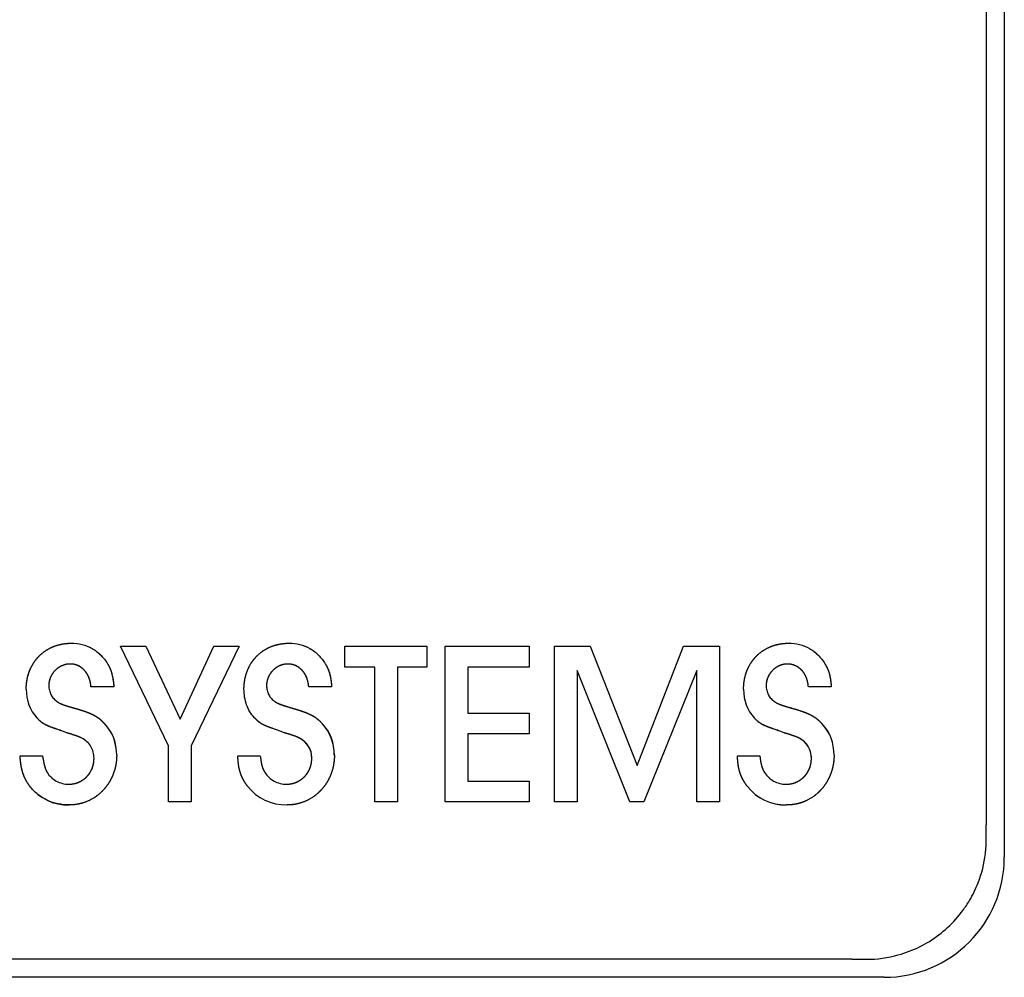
# Model space of a CAD drawing. Extents: x 1246 to 4096, y 1025 to 3267.
# Tile 38 of 44: x 3154 to 3166, y 1747 to 1759. Entities that reach past the tile are written whole.
import ezdxf

# ---------------------------------------------------------------- set-up
doc = ezdxf.new("R2010")
doc.units = 0
doc.layers.add('KF_VIDA_L_LEFT', color=7, linetype='CONTINUOUS')

# ---------------------------------------------------------------- blocks, each defined once
blk = doc.blocks.new('KF_VIDA_L_LEFT')
at = {"layer": 'KF_VIDA_L_LEFT'}
for p, q in [((-154.85, 80.7), (-154.85, 59.5)), ((-155.075, 80.295), (-155.075, 59.905)), ((-165.289, 60.889), (-165.891, 62.134)), ((-165.891, 62.134), (-165.574, 62.134)), ((-165.891, 62.134), (-165.574, 62.134)), ((-165.289, 60.889), (-165.891, 62.134)), ((-165.574, 62.134), (-165.146, 61.222)), ((-165.574, 62.134), (-165.146, 61.222)), ((-165.146, 61.222), (-164.724, 62.134)), ((-165.146, 61.222), (-164.724, 62.134)), ((-164.406, 62.134), (-165.006, 60.889)), ((-164.406, 62.134), (-165.006, 60.889)), ((-164.724, 62.134), (-164.406, 62.134)), ((-164.724, 62.134), (-164.406, 62.134)), ((-163.09, 61.874), (-163.09, 62.134)), ((-163.09, 62.134), (-162.062, 62.134)), ((-163.09, 62.134), (-162.062, 62.134)), ((-163.09, 61.874), (-163.09, 62.134)), ((-162.062, 62.134), (-162.062, 61.874)), ((-162.062, 62.134), (-162.062, 61.874)), ((-161.835, 60.19), (-161.835, 62.134)), ((-161.835, 62.134), (-160.786, 62.134)), ((-161.835, 62.134), (-160.786, 62.134)), ((-161.835, 60.19), (-161.835, 62.134)), ((-160.786, 62.134), (-160.786, 61.874)), ((-160.786, 62.134), (-160.786, 61.874)), ((-160.469, 60.19), (-160.469, 62.134)), ((-160.469, 62.134), (-160.024, 62.134)), ((-160.469, 62.134), (-160.024, 62.134)), ((-160.469, 60.19), (-160.469, 62.134)), ((-160.024, 62.134), (-159.438, 60.645)), ((-160.024, 62.134), (-159.438, 60.645)), ((-159.438, 60.645), (-158.856, 62.134)), ((-159.438, 60.645), (-158.856, 62.134)), ((-158.856, 62.134), (-158.41, 62.134)), ((-158.856, 62.134), (-158.41, 62.134)), ((-158.41, 62.134), (-158.41, 60.19)), ((-158.41, 62.134), (-158.41, 60.19)), ((-162.715, 61.874), (-163.09, 61.874)), ((-162.715, 61.874), (-163.09, 61.874)), ((-162.715, 60.19), (-162.715, 61.874)), ((-162.715, 60.19), (-162.715, 61.874)), ((-162.062, 61.874), (-162.432, 61.874)), ((-162.432, 61.874), (-162.432, 60.19)), ((-162.432, 61.874), (-162.432, 60.19)), ((-162.062, 61.874), (-162.432, 61.874)), ((-160.786, 61.874), (-161.552, 61.874)), ((-161.552, 61.874), (-161.552, 61.3)), ((-161.552, 61.874), (-161.552, 61.3)), ((-160.786, 61.874), (-161.552, 61.874)), ((-159.526, 60.19), (-160.187, 61.831)), ((-160.187, 61.831), (-160.187, 60.19)), ((-160.187, 61.831), (-160.187, 60.19)), ((-159.526, 60.19), (-160.187, 61.831)), ((-158.693, 61.831), (-159.354, 60.19)), ((-158.693, 61.831), (-159.354, 60.19)), ((-158.693, 60.19), (-158.693, 61.831)), ((-158.693, 60.19), (-158.693, 61.831)), ((-165.973, 61.629), (-166.259, 61.629)), ((-165.973, 61.629), (-166.259, 61.629)), ((-163.253, 61.629), (-163.539, 61.629)), ((-163.253, 61.629), (-163.539, 61.629)), ((-157.012, 61.629), (-157.298, 61.629)), ((-157.012, 61.629), (-157.298, 61.629)), ((-161.552, 61.3), (-160.786, 61.3)), ((-161.552, 61.3), (-160.786, 61.3)), ((-160.786, 61.3), (-160.786, 61.041)), ((-160.786, 61.3), (-160.786, 61.041)), ((-166.561, 61.052), (-166.614, 61.073)), ((-166.561, 61.052), (-166.614, 61.073)), ((-163.842, 61.052), (-163.894, 61.073)), ((-163.842, 61.052), (-163.894, 61.073)), ((-160.786, 61.041), (-161.552, 61.041)), ((-161.552, 61.041), (-161.552, 60.449)), ((-161.552, 61.041), (-161.552, 60.449)), ((-160.786, 61.041), (-161.552, 61.041)), ((-157.601, 61.052), (-157.653, 61.073)), ((-157.601, 61.052), (-157.653, 61.073)), ((-165.289, 60.19), (-165.289, 60.889)), ((-165.289, 60.19), (-165.289, 60.889)), ((-165.006, 60.889), (-165.006, 60.19)), ((-165.006, 60.889), (-165.006, 60.19)), ((-167.144, 60.764), (-166.865, 60.764)), ((-167.144, 60.764), (-166.865, 60.764)), ((-164.424, 60.764), (-164.144, 60.764)), ((-164.424, 60.764), (-164.144, 60.764)), ((-158.183, 60.764), (-157.904, 60.764)), ((-158.183, 60.764), (-157.904, 60.764)), ((-161.552, 60.449), (-160.786, 60.449)), ((-161.552, 60.449), (-160.786, 60.449)), ((-160.786, 60.449), (-160.786, 60.19)), ((-160.786, 60.449), (-160.786, 60.19)), ((-165.006, 60.19), (-165.289, 60.19)), ((-165.006, 60.19), (-165.289, 60.19)), ((-162.432, 60.19), (-162.715, 60.19)), ((-162.432, 60.19), (-162.715, 60.19)), ((-160.786, 60.19), (-161.835, 60.19)), ((-160.786, 60.19), (-161.835, 60.19)), ((-160.187, 60.19), (-160.469, 60.19)), ((-160.187, 60.19), (-160.469, 60.19)), ((-159.354, 60.19), (-159.526, 60.19)), ((-159.354, 60.19), (-159.526, 60.19)), ((-158.41, 60.19), (-158.693, 60.19)), ((-158.41, 60.19), (-158.693, 60.19)), ((-156.755, 58.225), (-177.145, 58.225)), ((-156.35, 58), (-177.55, 58))]:
    blk.add_line(p, q, dxfattribs=at)
blk.add_arc((-156.35, 59.5), 1.5, 270, 0, dxfattribs=at)
for centre, major_axis, ratio, start_param, end_param in [((-166.635, 61.631), (0.093, 0.506), 0.835403, 1.787881, 2.58602), ((-166.632, 61.632), (0.098, 0.507), 0.83711, 1.798451, 2.593811), ((-157.655, 61.638), (0.127, 0.513), 0.84576, 1.855407, 2.635535), ((-157.655, 61.638), (0.127, 0.513), 0.845852, 1.856112, 2.636077), ((-167.424, 60.238), (1.41, 0.83), 0.566445, 5.961612, 6.412186), ((-167.427, 60.236), (1.413, 0.831), 0.565926, 5.962109, 6.412261), ((-164.729, 60.223), (1.433, 0.846), 0.561491, 5.96345, 6.409874), ((-164.731, 60.221), (1.436, 0.847), 0.560969, 5.963949, 6.409949), ((-158.45, 60.25), (1.398, 0.816), 0.570041, 5.962214, 6.415155), ((-158.453, 60.249), (1.401, 0.817), 0.56947, 5.962752, 6.415231), ((-164.426, 60.359), (0.889, 0.519), 0.495268, 6.001066, 6.58795), ((-158.272, 60.303), (0.975, 0.576), 0.471149, 6.011483, 6.57099), ((-165.919, 61.865), (0.925, 1.635), 0.554792, 2.918219, 3.445846), ((-163.226, 61.808), (0.9, 1.576), 0.564752, 2.916541, 3.453189), ((-163.226, 61.808), (0.9, 1.576), 0.564693, 2.916548, 3.453146), ((-157.027, 61.715), (0.863, 1.48), 0.581724, 2.915446, 3.467155), ((-157.019, 61.731), (0.87, 1.497), 0.578482, 2.915646, 3.464613)]:
    blk.add_ellipse(centre, major_axis=major_axis, ratio=ratio, start_param=start_param, end_param=end_param, dxfattribs=at)
for points, degree, knots in [([(-167.068, 61.597), (-167.068, 61.674), (-167.053, 61.776), (-167.006, 61.895), (-166.912, 62.013), (-166.797, 62.108), (-166.68, 62.156), (-166.581, 62.171), (-166.506, 62.172)], 4, [0, 0, 0, 0, 0, 0.317891, 0.441026, 0.563126, 0.685632, 1, 1, 1, 1, 1]), ([(-167.068, 61.597), (-167.068, 61.672), (-167.053, 61.773), (-167.007, 61.893), (-166.912, 62.012), (-166.796, 62.109), (-166.679, 62.156), (-166.579, 62.171), (-166.506, 62.172)], 4, [0, 0, 0, 0, 0, 0.316636, 0.440328, 0.563221, 0.686368, 1, 1, 1, 1, 1]), ([(-166.506, 62.172), (-166.46, 62.171), (-166.414, 62.166), (-166.326, 62.144), (-166.284, 62.128), (-166.206, 62.084), (-166.171, 62.057), (-166.105, 61.992), (-166.076, 61.955), (-166.052, 61.915)], 3, [0, 0, 0, 0, 0.01456469, 0.01456469, 0.02866805, 0.02866805, 0.04286294, 0.04286294, 0.05769161, 0.05769161, 0.05769161, 0.05769161]), ([(-166.506, 62.172), (-166.46, 62.171), (-166.414, 62.166), (-166.326, 62.145), (-166.285, 62.128), (-166.206, 62.084), (-166.17, 62.056), (-166.105, 61.992), (-166.076, 61.955), (-166.052, 61.915)], 3, [0, 0, 0, 0, 0.01452531, 0.01452531, 0.02867771, 0.02867771, 0.04294578, 0.04294578, 0.05771314, 0.05771314, 0.05771314, 0.05771314]), ([(-164.348, 61.597), (-164.348, 61.674), (-164.333, 61.776), (-164.286, 61.895), (-164.192, 62.013), (-164.077, 62.108), (-163.961, 62.156), (-163.861, 62.171), (-163.786, 62.172)], 4, [0, 0, 0, 0, 0, 0.318009, 0.441145, 0.563225, 0.685699, 1, 1, 1, 1, 1]), ([(-164.348, 61.597), (-164.348, 61.672), (-164.333, 61.774), (-164.287, 61.894), (-164.193, 62.013), (-164.076, 62.109), (-163.959, 62.156), (-163.86, 62.171), (-163.786, 62.172)], 4, [0, 0, 0, 0, 0, 0.31674, 0.440431, 0.563303, 0.686421, 1, 1, 1, 1, 1]), ([(-163.786, 62.172), (-163.74, 62.171), (-163.694, 62.166), (-163.606, 62.144), (-163.564, 62.128), (-163.486, 62.084), (-163.451, 62.057), (-163.386, 61.992), (-163.357, 61.955), (-163.332, 61.915)], 3, [0, 0, 0, 0, 0.01458907, 0.01458907, 0.02870915, 0.02870915, 0.04289256, 0.04289256, 0.05769593, 0.05769593, 0.05769593, 0.05769593]), ([(-163.786, 62.172), (-163.74, 62.171), (-163.695, 62.166), (-163.606, 62.145), (-163.565, 62.128), (-163.486, 62.084), (-163.45, 62.056), (-163.385, 61.992), (-163.357, 61.955), (-163.332, 61.915)], 3, [0, 0, 0, 0, 0.01454919, 0.01454919, 0.02871911, 0.02871911, 0.04297491, 0.04297491, 0.05771712, 0.05771712, 0.05771712, 0.05771712]), ([(-158.107, 61.597), (-158.107, 61.674), (-158.092, 61.776), (-158.045, 61.895), (-157.951, 62.013), (-157.836, 62.108), (-157.72, 62.156), (-157.62, 62.171), (-157.546, 62.172)], 4, [0, 0, 0, 0, 0, 0.317976, 0.441103, 0.563179, 0.685656, 1, 1, 1, 1, 1]), ([(-158.107, 61.597), (-158.107, 61.672), (-158.093, 61.774), (-158.046, 61.894), (-157.952, 62.013), (-157.836, 62.109), (-157.718, 62.156), (-157.619, 62.171), (-157.546, 62.172)], 4, [0, 0, 0, 0, 0, 0.316716, 0.440399, 0.563268, 0.686387, 1, 1, 1, 1, 1]), ([(-157.546, 62.172), (-157.499, 62.171), (-157.453, 62.166), (-157.365, 62.144), (-157.323, 62.128), (-157.245, 62.084), (-157.21, 62.057), (-157.145, 61.992), (-157.116, 61.955), (-157.091, 61.915)], 3, [0, 0, 0, 0, 0.01459501, 0.01459501, 0.02871466, 0.02871466, 0.04289542, 0.04289542, 0.05769345, 0.05769345, 0.05769345, 0.05769345]), ([(-157.546, 62.172), (-157.499, 62.171), (-157.454, 62.166), (-157.365, 62.144), (-157.324, 62.128), (-157.245, 62.084), (-157.209, 62.056), (-157.144, 61.992), (-157.116, 61.955), (-157.091, 61.915)], 3, [0, 0, 0, 0, 0.01455345, 0.01455345, 0.02872366, 0.02872366, 0.04297713, 0.04297713, 0.05771607, 0.05771607, 0.05771607, 0.05771607]), ([(-166.521, 61.912), (-166.553, 61.912), (-166.598, 61.904), (-166.653, 61.88), (-166.708, 61.834), (-166.754, 61.778), (-166.777, 61.723), (-166.786, 61.677), (-166.786, 61.644)], 4, [0, 0, 0, 0, 0, 0.311708, 0.436261, 0.56097, 0.685908, 1, 1, 1, 1, 1]), ([(-166.521, 61.912), (-166.553, 61.912), (-166.598, 61.904), (-166.653, 61.88), (-166.708, 61.834), (-166.754, 61.778), (-166.778, 61.722), (-166.786, 61.677), (-166.786, 61.644)], 4, [0, 0, 0, 0, 0, 0.31139, 0.436347, 0.561528, 0.686782, 1, 1, 1, 1, 1]), ([(-166.259, 61.629), (-166.262, 61.669), (-166.273, 61.722), (-166.299, 61.782), (-166.345, 61.84), (-166.397, 61.884), (-166.447, 61.906), (-166.489, 61.913), (-166.521, 61.912)], 4, [0, 0, 0, 0, 0, 0.333192, 0.459125, 0.58142, 0.701401, 1, 1, 1, 1, 1]), ([(-166.259, 61.629), (-166.262, 61.668), (-166.272, 61.719), (-166.297, 61.779), (-166.342, 61.837), (-166.395, 61.883), (-166.446, 61.906), (-166.489, 61.913), (-166.521, 61.912)], 4, [0, 0, 0, 0, 0, 0.328967, 0.455049, 0.5782, 0.699323, 1, 1, 1, 1, 1]), ([(-166.052, 61.915), (-166.04, 61.896), (-166.027, 61.87), (-166.012, 61.836), (-165.999, 61.791), (-165.987, 61.742), (-165.98, 61.697), (-165.976, 61.659), (-165.973, 61.629)], 4, [0, 0, 0, 0, 0, 0.297881, 0.416471, 0.537191, 0.662164, 1, 1, 1, 1, 1]), ([(-166.052, 61.915), (-166.04, 61.895), (-166.027, 61.871), (-166.002, 61.81), (-165.991, 61.766), (-165.972, 61.658), (-165.973, 61.629)], 4, [0, 0, 0, 0, 0, 0.351562, 0.508257, 1, 1, 1, 1, 1]), ([(-163.801, 61.912), (-163.834, 61.912), (-163.879, 61.904), (-163.933, 61.88), (-163.988, 61.834), (-164.033, 61.778), (-164.057, 61.723), (-164.066, 61.677), (-164.066, 61.644)], 4, [0, 0, 0, 0, 0, 0.311428, 0.435984, 0.560744, 0.685755, 1, 1, 1, 1, 1]), ([(-163.801, 61.912), (-163.833, 61.912), (-163.878, 61.904), (-163.933, 61.88), (-163.988, 61.833), (-164.034, 61.777), (-164.058, 61.722), (-164.066, 61.677), (-164.066, 61.644)], 4, [0, 0, 0, 0, 0, 0.31116, 0.436121, 0.561347, 0.686662, 1, 1, 1, 1, 1]), ([(-163.539, 61.629), (-163.542, 61.669), (-163.553, 61.721), (-163.578, 61.781), (-163.623, 61.838), (-163.675, 61.883), (-163.726, 61.905), (-163.769, 61.912), (-163.801, 61.912)], 4, [0, 0, 0, 0, 0, 0.331443, 0.456725, 0.578647, 0.698738, 1, 1, 1, 1, 1]), ([(-163.539, 61.629), (-163.542, 61.668), (-163.552, 61.719), (-163.576, 61.778), (-163.621, 61.836), (-163.674, 61.882), (-163.725, 61.905), (-163.769, 61.912), (-163.801, 61.912)], 4, [0, 0, 0, 0, 0, 0.327903, 0.453465, 0.576262, 0.697391, 1, 1, 1, 1, 1]), ([(-163.332, 61.915), (-163.321, 61.896), (-163.306, 61.869), (-163.291, 61.835), (-163.277, 61.79), (-163.265, 61.741), (-163.259, 61.697), (-163.255, 61.659), (-163.253, 61.629)], 4, [0, 0, 0, 0, 0, 0.299623, 0.418583, 0.539371, 0.664081, 1, 1, 1, 1, 1]), ([(-163.332, 61.915), (-163.321, 61.896), (-163.306, 61.869), (-163.291, 61.834), (-163.272, 61.772), (-163.263, 61.726), (-163.259, 61.694), (-163.253, 61.629)], 4, [0, 0, 0, 0, 0, 0.326503, 0.456539, 0.588498, 1, 1, 1, 1, 1]), ([(-157.56, 61.912), (-157.593, 61.912), (-157.638, 61.904), (-157.692, 61.88), (-157.747, 61.834), (-157.792, 61.778), (-157.816, 61.723), (-157.825, 61.677), (-157.825, 61.644)], 4, [0, 0, 0, 0, 0, 0.311526, 0.43609, 0.560842, 0.685831, 1, 1, 1, 1, 1]), ([(-157.56, 61.912), (-157.592, 61.912), (-157.637, 61.904), (-157.692, 61.88), (-157.747, 61.833), (-157.793, 61.777), (-157.817, 61.722), (-157.825, 61.677), (-157.825, 61.644)], 4, [0, 0, 0, 0, 0, 0.311244, 0.436213, 0.561432, 0.686729, 1, 1, 1, 1, 1]), ([(-157.298, 61.629), (-157.301, 61.669), (-157.311, 61.721), (-157.336, 61.78), (-157.381, 61.837), (-157.433, 61.882), (-157.484, 61.904), (-157.528, 61.912), (-157.56, 61.912)], 4, [0, 0, 0, 0, 0, 0.330526, 0.455497, 0.577248, 0.697402, 1, 1, 1, 1, 1]), ([(-157.298, 61.629), (-157.301, 61.667), (-157.311, 61.718), (-157.335, 61.778), (-157.379, 61.836), (-157.432, 61.882), (-157.484, 61.904), (-157.528, 61.912), (-157.56, 61.912)], 4, [0, 0, 0, 0, 0, 0.327361, 0.452647, 0.575249, 0.69637, 1, 1, 1, 1, 1]), ([(-157.091, 61.915), (-157.08, 61.896), (-157.065, 61.87), (-157.05, 61.835), (-157.036, 61.791), (-157.024, 61.741), (-157.018, 61.697), (-157.014, 61.659), (-157.012, 61.629)], 4, [0, 0, 0, 0, 0, 0.299208, 0.41805, 0.538781, 0.663521, 1, 1, 1, 1, 1]), ([(-157.091, 61.915), (-157.08, 61.896), (-157.065, 61.87), (-157.05, 61.835), (-157.031, 61.773), (-157.022, 61.726), (-157.018, 61.694), (-157.012, 61.629)], 4, [0, 0, 0, 0, 0, 0.325999, 0.455901, 0.587803, 1, 1, 1, 1, 1]), ([(-166.786, 61.644), (-166.786, 61.624), (-166.784, 61.604), (-166.774, 61.565), (-166.767, 61.546), (-166.749, 61.511), (-166.738, 61.495), (-166.712, 61.466), (-166.697, 61.453), (-166.681, 61.443)], 3, [0, 0, 0, 0, 0.00637702, 0.00637702, 0.01263946, 0.01263946, 0.01875204, 0.01875204, 0.0249027, 0.0249027, 0.0249027, 0.0249027]), ([(-166.786, 61.644), (-166.786, 61.624), (-166.784, 61.604), (-166.774, 61.565), (-166.767, 61.546), (-166.749, 61.511), (-166.738, 61.495), (-166.712, 61.466), (-166.697, 61.453), (-166.681, 61.443)], 3, [0, 0, 0, 0, 0.00636458, 0.00636458, 0.01263996, 0.01263996, 0.01876621, 0.01876621, 0.02490324, 0.02490324, 0.02490324, 0.02490324]), ([(-164.066, 61.644), (-164.066, 61.624), (-164.063, 61.604), (-164.054, 61.565), (-164.047, 61.546), (-164.029, 61.511), (-164.018, 61.495), (-163.992, 61.466), (-163.977, 61.454), (-163.961, 61.443)], 3, [0, 0, 0, 0, 0.00636299, 0.00636299, 0.01261519, 0.01261519, 0.01873174, 0.01873174, 0.02487533, 0.02487533, 0.02487533, 0.02487533]), ([(-164.066, 61.644), (-164.066, 61.624), (-164.063, 61.604), (-164.054, 61.565), (-164.047, 61.546), (-164.029, 61.511), (-164.018, 61.495), (-163.992, 61.466), (-163.977, 61.454), (-163.961, 61.443)], 3, [0, 0, 0, 0, 0.00634959, 0.00634959, 0.01261553, 0.01261553, 0.01874402, 0.01874402, 0.02487578, 0.02487578, 0.02487578, 0.02487578]), ([(-157.825, 61.644), (-157.825, 61.624), (-157.823, 61.604), (-157.813, 61.565), (-157.806, 61.546), (-157.788, 61.511), (-157.777, 61.495), (-157.751, 61.466), (-157.736, 61.454), (-157.72, 61.443)], 3, [0, 0, 0, 0, 0.00637234, 0.00637234, 0.01263135, 0.01263135, 0.01874525, 0.01874525, 0.02489367, 0.02489367, 0.02489367, 0.02489367]), ([(-157.825, 61.644), (-157.825, 61.624), (-157.823, 61.604), (-157.813, 61.565), (-157.806, 61.546), (-157.788, 61.511), (-157.777, 61.495), (-157.751, 61.466), (-157.736, 61.453), (-157.72, 61.443)], 3, [0, 0, 0, 0, 0.00635958, 0.00635958, 0.01263181, 0.01263181, 0.01875879, 0.01875879, 0.02489412, 0.02489412, 0.02489412, 0.02489412]), ([(-164.218, 61.242), (-164.26, 61.287), (-164.293, 61.342), (-164.337, 61.464), (-164.348, 61.531), (-164.348, 61.597)], 3, [0, 0, 0, 0, 0.0197755, 0.0197755, 0.04071608, 0.04071608, 0.04071608, 0.04071608]), ([(-164.218, 61.242), (-164.26, 61.287), (-164.293, 61.342), (-164.337, 61.464), (-164.348, 61.531), (-164.348, 61.597)], 3, [0, 0, 0, 0, 0.01977381, 0.01977381, 0.04070683, 0.04070683, 0.04070683, 0.04070683]), ([(-166.465, 61.361), (-166.412, 61.346), (-166.349, 61.327), (-166.282, 61.303), (-166.217, 61.271), (-166.166, 61.24), (-166.131, 61.211), (-166.105, 61.184), (-166.087, 61.163)], 4, [0, 0, 0, 0, 0, 0.367403, 0.492979, 0.609547, 0.721262, 1, 1, 1, 1, 1]), ([(-166.465, 61.361), (-166.359, 61.33), (-166.31, 61.313), (-166.246, 61.288), (-166.171, 61.243), (-166.133, 61.213), (-166.106, 61.185), (-166.087, 61.163)], 4, [0, 0, 0, 0, 0, 0.434893, 0.56417, 0.688682, 1, 1, 1, 1, 1]), ([(-163.745, 61.361), (-163.692, 61.346), (-163.629, 61.326), (-163.562, 61.302), (-163.497, 61.27), (-163.446, 61.24), (-163.411, 61.211), (-163.385, 61.184), (-163.367, 61.163)], 4, [0, 0, 0, 0, 0, 0.367809, 0.493442, 0.60999, 0.72162, 1, 1, 1, 1, 1]), ([(-163.745, 61.361), (-163.639, 61.329), (-163.59, 61.313), (-163.526, 61.287), (-163.45, 61.243), (-163.413, 61.213), (-163.386, 61.185), (-163.367, 61.163)], 4, [0, 0, 0, 0, 0, 0.435483, 0.564769, 0.689194, 1, 1, 1, 1, 1]), ([(-157.505, 61.361), (-157.451, 61.346), (-157.388, 61.326), (-157.321, 61.303), (-157.256, 61.271), (-157.205, 61.24), (-157.17, 61.211), (-157.144, 61.184), (-157.126, 61.163)], 4, [0, 0, 0, 0, 0, 0.367792, 0.493461, 0.610062, 0.721734, 1, 1, 1, 1, 1]), ([(-157.505, 61.361), (-157.398, 61.33), (-157.349, 61.313), (-157.285, 61.287), (-157.209, 61.243), (-157.172, 61.213), (-157.145, 61.185), (-157.126, 61.163)], 4, [0, 0, 0, 0, 0, 0.435469, 0.564796, 0.689264, 1, 1, 1, 1, 1]), ([(-166.614, 61.073), (-166.724, 61.109), (-166.769, 61.127), (-166.836, 61.154), (-166.884, 61.189), (-166.901, 61.205), (-166.937, 61.242)], 4, [0, 0, 0, 0, 0, 0.497453, 0.629736, 1, 1, 1, 1, 1]), ([(-166.614, 61.073), (-166.732, 61.121), (-166.782, 61.115), (-166.901, 61.196), (-166.901, 61.207), (-166.937, 61.242)], 4, [0, 0, 0, 0, 0, 0.58618, 1, 1, 1, 1, 1]), ([(-163.894, 61.073), (-164.004, 61.111), (-164.05, 61.128), (-164.116, 61.155), (-164.164, 61.189), (-164.182, 61.204), (-164.218, 61.242)], 4, [0, 0, 0, 0, 0, 0.497951, 0.629852, 1, 1, 1, 1, 1]), ([(-163.894, 61.073), (-164.014, 61.123), (-164.063, 61.118), (-164.182, 61.196), (-164.182, 61.208), (-164.218, 61.242)], 4, [0, 0, 0, 0, 0, 0.588121, 1, 1, 1, 1, 1]), ([(-157.653, 61.073), (-157.762, 61.11), (-157.808, 61.127), (-157.875, 61.154), (-157.923, 61.189), (-157.941, 61.204), (-157.977, 61.242)], 4, [0, 0, 0, 0, 0, 0.496921, 0.629514, 1, 1, 1, 1, 1]), ([(-157.653, 61.073), (-157.772, 61.122), (-157.821, 61.116), (-157.941, 61.196), (-157.941, 61.208), (-157.977, 61.242)], 4, [0, 0, 0, 0, 0, 0.587496, 1, 1, 1, 1, 1]), ([(-166.221, 60.735), (-166.221, 60.761), (-166.224, 60.787), (-166.237, 60.838), (-166.247, 60.861), (-166.273, 60.904), (-166.29, 60.924), (-166.329, 60.959), (-166.351, 60.973), (-166.375, 60.986)], 3, [0, 0, 0, 0, 0.00836134, 0.00836134, 0.01639558, 0.01639558, 0.0244465, 0.0244465, 0.03291596, 0.03291596, 0.03291596, 0.03291596]), ([(-166.221, 60.735), (-166.221, 60.761), (-166.224, 60.787), (-166.237, 60.837), (-166.247, 60.861), (-166.274, 60.905), (-166.29, 60.924), (-166.329, 60.959), (-166.352, 60.973), (-166.375, 60.986)], 3, [0, 0, 0, 0, 0.00833703, 0.00833703, 0.01640328, 0.01640328, 0.0245015, 0.0245015, 0.03293142, 0.03293142, 0.03293142, 0.03293142]), ([(-163.501, 60.735), (-163.501, 60.761), (-163.504, 60.787), (-163.517, 60.837), (-163.527, 60.861), (-163.554, 60.904), (-163.57, 60.924), (-163.609, 60.959), (-163.632, 60.973), (-163.655, 60.986)], 3, [0, 0, 0, 0, 0.00832487, 0.00832487, 0.01638536, 0.01638536, 0.02448577, 0.02448577, 0.03291015, 0.03291015, 0.03291015, 0.03291015]), ([(-157.26, 60.735), (-157.26, 60.761), (-157.263, 60.787), (-157.276, 60.837), (-157.286, 60.861), (-157.313, 60.905), (-157.329, 60.924), (-157.368, 60.959), (-157.39, 60.973), (-157.414, 60.986)], 3, [0, 0, 0, 0, 0.00833563, 0.00833563, 0.01639854, 0.01639854, 0.02448773, 0.02448773, 0.03290538, 0.03290538, 0.03290538, 0.03290538]), ([(-167.022, 60.385), (-167.041, 60.411), (-167.064, 60.446), (-167.089, 60.492), (-167.11, 60.55), (-167.128, 60.615), (-167.137, 60.673), (-167.142, 60.724), (-167.144, 60.764)], 4, [0, 0, 0, 0, 0, 0.305236, 0.423937, 0.54357, 0.666803, 1, 1, 1, 1, 1]), ([(-167.022, 60.385), (-167.041, 60.411), (-167.065, 60.446), (-167.089, 60.492), (-167.111, 60.552), (-167.129, 60.617), (-167.138, 60.675), (-167.142, 60.725), (-167.144, 60.764)], 4, [0, 0, 0, 0, 0, 0.305742, 0.425259, 0.545693, 0.669326, 1, 1, 1, 1, 1]), ([(-166.865, 60.764), (-166.853, 60.706), (-166.849, 60.68), (-166.842, 60.647), (-166.83, 60.606), (-166.821, 60.585), (-166.813, 60.569), (-166.806, 60.557)], 4, [0, 0, 0, 0, 0, 0.444257, 0.572999, 0.696127, 1, 1, 1, 1, 1]), ([(-165.938, 60.773), (-165.938, 60.693), (-165.956, 60.584), (-166.007, 60.456), (-166.108, 60.328), (-166.23, 60.224), (-166.351, 60.17), (-166.454, 60.152), (-166.529, 60.152)], 4, [0, 0, 0, 0, 0, 0.318489, 0.443017, 0.566457, 0.689547, 1, 1, 1, 1, 1]), ([(-165.938, 60.773), (-165.938, 60.694), (-165.955, 60.587), (-166.006, 60.458), (-166.107, 60.329), (-166.23, 60.223), (-166.352, 60.17), (-166.455, 60.152), (-166.529, 60.152)], 4, [0, 0, 0, 0, 0, 0.317095, 0.441992, 0.566055, 0.689721, 1, 1, 1, 1, 1]), ([(-164.302, 60.385), (-164.322, 60.411), (-164.346, 60.446), (-164.371, 60.492), (-164.393, 60.551), (-164.411, 60.616), (-164.42, 60.674), (-164.423, 60.724), (-164.424, 60.764)], 4, [0, 0, 0, 0, 0, 0.306947, 0.425978, 0.545631, 0.668568, 1, 1, 1, 1, 1]), ([(-164.302, 60.385), (-164.322, 60.411), (-164.346, 60.447), (-164.371, 60.493), (-164.394, 60.553), (-164.412, 60.618), (-164.42, 60.676), (-164.423, 60.726), (-164.424, 60.764)], 4, [0, 0, 0, 0, 0, 0.307731, 0.427537, 0.547913, 0.671173, 1, 1, 1, 1, 1]), ([(-164.144, 60.764), (-164.137, 60.706), (-164.133, 60.681), (-164.126, 60.648), (-164.112, 60.607), (-164.103, 60.585), (-164.094, 60.569), (-164.086, 60.557)], 4, [0, 0, 0, 0, 0, 0.43976, 0.56853, 0.69234, 1, 1, 1, 1, 1]), ([(-164.144, 60.764), (-164.136, 60.71), (-164.138, 60.703), (-164.12, 60.609), (-164.101, 60.584), (-164.086, 60.557)], 4, [0, 0, 0, 0, 0, 0.514616, 1, 1, 1, 1, 1]), ([(-163.218, 60.773), (-163.219, 60.693), (-163.236, 60.584), (-163.287, 60.456), (-163.388, 60.328), (-163.51, 60.223), (-163.631, 60.17), (-163.734, 60.152), (-163.81, 60.152)], 4, [0, 0, 0, 0, 0, 0.318488, 0.442987, 0.566394, 0.689464, 1, 1, 1, 1, 1]), ([(-163.218, 60.773), (-163.219, 60.694), (-163.235, 60.587), (-163.286, 60.458), (-163.387, 60.329), (-163.51, 60.223), (-163.632, 60.17), (-163.735, 60.152), (-163.81, 60.152)], 4, [0, 0, 0, 0, 0, 0.317102, 0.441977, 0.566012, 0.689661, 1, 1, 1, 1, 1]), ([(-158.061, 60.385), (-158.08, 60.411), (-158.104, 60.447), (-158.129, 60.493), (-158.152, 60.552), (-158.17, 60.616), (-158.178, 60.674), (-158.182, 60.724), (-158.183, 60.764)], 4, [0, 0, 0, 0, 0, 0.306955, 0.426032, 0.545733, 0.668694, 1, 1, 1, 1, 1]), ([(-158.061, 60.385), (-158.08, 60.411), (-158.105, 60.447), (-158.13, 60.493), (-158.153, 60.554), (-158.17, 60.618), (-158.179, 60.676), (-158.182, 60.726), (-158.183, 60.764)], 4, [0, 0, 0, 0, 0, 0.307976, 0.427901, 0.54836, 0.671622, 1, 1, 1, 1, 1]), ([(-157.904, 60.764), (-157.897, 60.707), (-157.892, 60.682), (-157.885, 60.648), (-157.872, 60.607), (-157.862, 60.586), (-157.853, 60.569), (-157.846, 60.557)], 4, [0, 0, 0, 0, 0, 0.438316, 0.567315, 0.691462, 1, 1, 1, 1, 1]), ([(-157.904, 60.764), (-157.896, 60.711), (-157.898, 60.703), (-157.879, 60.61), (-157.86, 60.585), (-157.846, 60.557)], 4, [0, 0, 0, 0, 0, 0.512965, 1, 1, 1, 1, 1]), ([(-156.977, 60.773), (-156.977, 60.692), (-156.995, 60.584), (-157.046, 60.455), (-157.147, 60.327), (-157.269, 60.223), (-157.39, 60.17), (-157.493, 60.152), (-157.569, 60.152)], 4, [0, 0, 0, 0, 0, 0.31856, 0.443035, 0.566402, 0.689441, 1, 1, 1, 1, 1]), ([(-156.977, 60.773), (-156.977, 60.694), (-156.994, 60.586), (-157.045, 60.458), (-157.146, 60.328), (-157.268, 60.223), (-157.391, 60.169), (-157.494, 60.152), (-157.569, 60.152)], 4, [0, 0, 0, 0, 0, 0.317152, 0.442002, 0.566003, 0.689625, 1, 1, 1, 1, 1]), ([(-166.535, 60.411), (-166.495, 60.412), (-166.44, 60.421), (-166.375, 60.448), (-166.311, 60.503), (-166.257, 60.569), (-166.23, 60.636), (-166.221, 60.692), (-166.221, 60.735)], 4, [0, 0, 0, 0, 0, 0.312439, 0.435532, 0.558587, 0.682545, 1, 1, 1, 1, 1]), ([(-166.535, 60.411), (-166.495, 60.412), (-166.44, 60.421), (-166.375, 60.448), (-166.31, 60.503), (-166.257, 60.57), (-166.23, 60.637), (-166.221, 60.693), (-166.221, 60.735)], 4, [0, 0, 0, 0, 0, 0.312017, 0.435683, 0.559408, 0.683806, 1, 1, 1, 1, 1]), ([(-163.816, 60.411), (-163.775, 60.412), (-163.72, 60.421), (-163.656, 60.449), (-163.591, 60.503), (-163.538, 60.569), (-163.51, 60.636), (-163.501, 60.693), (-163.501, 60.735)], 4, [0, 0, 0, 0, 0, 0.312665, 0.435797, 0.558856, 0.682777, 1, 1, 1, 1, 1]), ([(-163.816, 60.411), (-163.776, 60.412), (-163.721, 60.421), (-163.656, 60.448), (-163.59, 60.503), (-163.537, 60.57), (-163.51, 60.637), (-163.501, 60.693), (-163.501, 60.735)], 4, [0, 0, 0, 0, 0, 0.31219, 0.435886, 0.559612, 0.683982, 1, 1, 1, 1, 1]), ([(-157.574, 60.411), (-157.534, 60.411), (-157.479, 60.421), (-157.414, 60.448), (-157.35, 60.502), (-157.296, 60.569), (-157.269, 60.636), (-157.26, 60.692), (-157.26, 60.735)], 4, [0, 0, 0, 0, 0, 0.312546, 0.435618, 0.558633, 0.682551, 1, 1, 1, 1, 1]), ([(-157.574, 60.411), (-157.534, 60.411), (-157.48, 60.42), (-157.414, 60.448), (-157.349, 60.503), (-157.296, 60.57), (-157.269, 60.637), (-157.26, 60.693), (-157.26, 60.735)], 4, [0, 0, 0, 0, 0, 0.312116, 0.435763, 0.55945, 0.683811, 1, 1, 1, 1, 1]), ([(-166.806, 60.557), (-166.793, 60.535), (-166.776, 60.515), (-166.738, 60.479), (-166.716, 60.464), (-166.668, 60.438), (-166.643, 60.428), (-166.59, 60.415), (-166.562, 60.411), (-166.535, 60.411)], 3, [0, 0, 0, 0, 0.00814796, 0.00814796, 0.01649861, 0.01649861, 0.02506481, 0.02506481, 0.0336756, 0.0336756, 0.0336756, 0.0336756]), ([(-166.806, 60.557), (-166.793, 60.535), (-166.776, 60.515), (-166.738, 60.479), (-166.716, 60.464), (-166.668, 60.438), (-166.643, 60.428), (-166.59, 60.415), (-166.562, 60.411), (-166.535, 60.411)], 3, [0, 0, 0, 0, 0.00814883, 0.00814883, 0.01649373, 0.01649373, 0.02507803, 0.02507803, 0.0336662, 0.0336662, 0.0336662, 0.0336662]), ([(-164.086, 60.557), (-164.073, 60.535), (-164.056, 60.515), (-164.018, 60.479), (-163.996, 60.464), (-163.949, 60.438), (-163.923, 60.429), (-163.87, 60.415), (-163.843, 60.411), (-163.816, 60.411)], 3, [0, 0, 0, 0, 0.00813981, 0.00813981, 0.01648014, 0.01648014, 0.02503521, 0.02503521, 0.03362324, 0.03362324, 0.03362324, 0.03362324]), ([(-164.086, 60.557), (-164.073, 60.535), (-164.056, 60.515), (-164.018, 60.479), (-163.996, 60.464), (-163.949, 60.438), (-163.923, 60.428), (-163.87, 60.415), (-163.843, 60.411), (-163.816, 60.411)], 3, [0, 0, 0, 0, 0.00814002, 0.00814002, 0.01647526, 0.01647526, 0.02504691, 0.02504691, 0.03361386, 0.03361386, 0.03361386, 0.03361386]), ([(-157.846, 60.557), (-157.832, 60.535), (-157.815, 60.515), (-157.777, 60.479), (-157.755, 60.464), (-157.708, 60.438), (-157.682, 60.429), (-157.629, 60.415), (-157.602, 60.411), (-157.574, 60.411)], 3, [0, 0, 0, 0, 0.00815387, 0.00815387, 0.0165092, 0.0165092, 0.02506577, 0.02506577, 0.03366777, 0.03366777, 0.03366777, 0.03366777]), ([(-157.846, 60.557), (-157.832, 60.535), (-157.815, 60.515), (-157.777, 60.479), (-157.755, 60.464), (-157.708, 60.438), (-157.682, 60.428), (-157.629, 60.415), (-157.602, 60.411), (-157.574, 60.411)], 3, [0, 0, 0, 0, 0.00815487, 0.00815487, 0.01650441, 0.01650441, 0.02507993, 0.02507993, 0.03365852, 0.03365852, 0.03365852, 0.03365852]), ([(-166.529, 60.152), (-166.578, 60.152), (-166.626, 60.157), (-166.719, 60.176), (-166.764, 60.191), (-166.848, 60.231), (-166.887, 60.256), (-166.96, 60.314), (-166.993, 60.348), (-167.022, 60.385)], 3, [0, 0, 0, 0, 0.01525155, 0.01525155, 0.03007646, 0.03007646, 0.04469121, 0.04469121, 0.05952257, 0.05952257, 0.05952257, 0.05952257]), ([(-156.575, 58.225), (-156.44, 58.225), (-156.305, 58.243), (-156.128, 58.292), (-156.082, 58.308), (-155.95, 58.358), (-155.866, 58.4), (-155.623, 58.55), (-155.481, 58.681), (-155.338, 58.876), (-155.31, 58.917), (-155.243, 59.03), (-155.207, 59.104), (-155.132, 59.297), (-155.101, 59.42), (-155.079, 59.604), (-155.075, 59.665), (-155.075, 59.725)], 3, [0.0185103, 0.0185103, 0.0185103, 0.0185103, 0.059237, 0.059237, 0.0737462, 0.0737462, 0.1017677, 0.1017677, 0.15964, 0.15964, 0.1744584, 0.1744584, 0.1991854, 0.1991854, 0.2367991, 0.2367991, 0.2549753, 0.2549753, 0.2549753, 0.2549753])]:
    blk.add_open_spline(points, degree=degree, knots=knots, dxfattribs=at)
for points, degree in [([(-166.681, 61.443), (-166.646, 61.418), (-166.609, 61.402), (-166.548, 61.384), (-166.465, 61.361)], 4), ([(-166.681, 61.443), (-166.644, 61.417), (-166.604, 61.4), (-166.542, 61.382), (-166.465, 61.361)], 4), ([(-163.961, 61.443), (-163.927, 61.42), (-163.89, 61.406), (-163.828, 61.386), (-163.745, 61.361)], 4), ([(-163.961, 61.443), (-163.925, 61.418), (-163.885, 61.404), (-163.822, 61.384), (-163.745, 61.361)], 4), ([(-157.72, 61.443), (-157.685, 61.418), (-157.648, 61.402), (-157.587, 61.384), (-157.505, 61.361)], 4), ([(-157.72, 61.443), (-157.684, 61.417), (-157.643, 61.4), (-157.582, 61.382), (-157.505, 61.361)], 4), ([(-166.509, 61.038), (-166.533, 61.044), (-166.561, 61.052)], 2), ([(-166.509, 61.038), (-166.534, 61.044), (-166.561, 61.052)], 2), ([(-166.375, 60.986), (-166.409, 61.004), (-166.424, 61.01), (-166.455, 61.019), (-166.509, 61.038)], 4), ([(-166.375, 60.986), (-166.416, 61.007), (-166.414, 61.006), (-166.509, 61.038)], 3), ([(-163.789, 61.038), (-163.813, 61.044), (-163.842, 61.052)], 2), ([(-163.789, 61.038), (-163.815, 61.044), (-163.842, 61.052)], 2), ([(-163.655, 60.986), (-163.69, 61.004), (-163.704, 61.01), (-163.735, 61.02), (-163.789, 61.038)], 4), ([(-163.655, 60.986), (-163.689, 61.003), (-163.706, 61.011), (-163.736, 61.02), (-163.789, 61.038)], 4), ([(-157.548, 61.038), (-157.572, 61.044), (-157.601, 61.052)], 2), ([(-157.548, 61.038), (-157.573, 61.044), (-157.601, 61.052)], 2), ([(-157.414, 60.986), (-157.448, 61.004), (-157.463, 61.009), (-157.493, 61.018), (-157.548, 61.038)], 4), ([(-157.414, 60.986), (-157.454, 61.006), (-157.452, 61.005), (-157.548, 61.038)], 3), ([(-166.865, 60.764), (-166.846, 60.669), (-166.843, 60.64), (-166.829, 60.595), (-166.806, 60.557)], 4), ([(-155.075, 59.725), (-155.075, 59.785), (-155.075, 59.844), (-155.075, 59.905)], 3), ([(-156.755, 58.225), (-156.694, 58.225), (-156.634, 58.225), (-156.575, 58.225)], 3)]:
    blk.add_open_spline(points, degree=degree, dxfattribs=at)

msp = doc.modelspace()

# ---------------------------------------------------------------- block references
at = {"layer": 'KF_VIDA_L_LEFT'}
msp.add_blockref('KF_VIDA_L_LEFT', (3320.662, 1689.213), dxfattribs=at)

doc.saveas('drawing.dxf')
